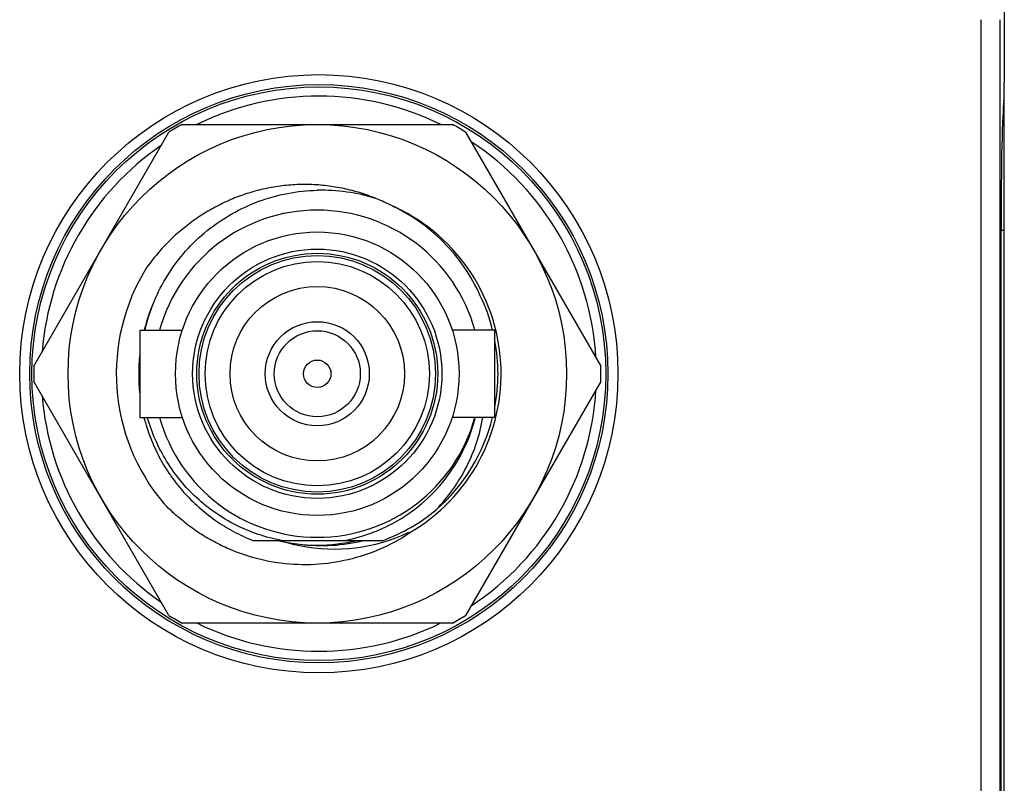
# Model space of a CAD drawing. Header units: millimetres. Extents: x 0 to 559, y 0 to 432.
# Tile 14 of 15: x 313 to 329, y 258 to 270. Entities that reach past the tile are written whole.
import ezdxf

# ---------------------------------------------------------------- set-up
doc = ezdxf.new("R2010")
doc.units = ezdxf.units.MM
doc.header["$LTSCALE"] = 30.734
doc.layers.add('20_ALL_FEATURES', color=7, linetype='CONTINUOUS')

msp = doc.modelspace()

# ---------------------------------------------------------------- linework, layer by layer
at = {"layer": '20_ALL_FEATURES', "color": 7}
for p, q in [((328.909, 270.947), (328.909, 269.023)), ((328.538, 245.272), (328.538, 270.036)), ((328.838, 270.036), (328.838, 245.272)), ((328.909, 253.087), (328.909, 269.023)), ((315.715, 268.354), (320.052, 268.354)), ((313.336, 264.476), (315.504, 268.232)), ((320.264, 268.232), (322.432, 264.476)), ((328.856, 255.454), (328.856, 266.656)), ((315.034, 265.054), (315.034, 263.654)), ((315.034, 265.054), (315.72, 265.054)), ((320.734, 265.054), (320.048, 265.054)), ((320.734, 263.654), (320.734, 265.054)), ((315.504, 260.476), (313.336, 264.232)), ((322.432, 264.232), (320.264, 260.476)), ((315.034, 263.654), (315.72, 263.654)), ((320.734, 263.654), (320.048, 263.654)), ((320.409, 263.617), (320.407, 263.611)), ((320.409, 263.617), (320.407, 263.611)), ((320.418, 263.65), (320.419, 263.654)), ((319.354, 261.809), (319.363, 261.793)), ((316.852, 261.679), (318.936, 261.679)), ((318.325, 261.679), (318.328, 261.68)), ((318.325, 261.679), (318.328, 261.68)), ((320.052, 260.354), (315.715, 260.354))]:
    msp.add_line(p, q, dxfattribs=at)
at = {"layer": '20_ALL_FEATURES', "color": 4}
for p, q in [((328.892, 268.626), (328.909, 268.626)), ((328.856, 266.656), (328.909, 266.656))]:
    msp.add_line(p, q, dxfattribs=at)
at = {"layer": '20_ALL_FEATURES', "color": 7}
for centre, radius in [((317.909, 264.354), 4.8), ((317.909, 264.354), 4.64), ((317.884, 264.354), 4), ((317.884, 264.354), 2.275), ((317.884, 264.354), 2), ((317.884, 264.354), 1.8), ((317.884, 264.354), 1.4), ((317.884, 264.354), 0.835), ((317.884, 264.354), 0.69), ((317.884, 264.354), 0.22)]:
    msp.add_circle(centre, radius, dxfattribs=at)
at = {"layer": '20_ALL_FEATURES', "color": 4}
for centre, radius in [((317.909, 264.354), 4.604), ((317.884, 264.354), 1.933), ((317.884, 264.354), 1.898)]:
    msp.add_circle(centre, radius, dxfattribs=at)
for start, end in [(63.927, 116.073), (124.5562, 175.444), (3.3056, 56.6948), (303.2907, 356.7089), (184.5408, 235.4591), (243.8979, 296.1021)]:
    msp.add_arc((317.909, 264.354), 4.454, start, end, dxfattribs=at)
at = {"layer": '20_ALL_FEATURES', "color": 7}
for centre, radius, start, end in [((317.884, 264.354), 4.55, 118.4635, 121.5365), ((317.884, 264.354), 4.55, 58.4635, 61.5365), ((317.949, 264.319), 2.98, 72.9347, 91.2467), ((317.884, 264.354), 2.95, 300, 66.674), ((317.884, 264.354), 2.625, 15.4677, 164.5323), ((317.891, 264.35), 3.233, 147.2588, 147.9866), ((317.884, 264.354), 3.225, 147.9894, 220.25), ((317.884, 264.354), 2.9, 13.97, 25.5874), ((317.924, 264.345), 2.905, 154.7797, 165.8616), ((317.884, 264.354), 2.9, 349.4005, 10.5963), ((317.89, 264.344), 2.872, 174.0672, 185.9239), ((317.884, 264.354), 4.55, 178.4635, 181.5365), ((317.884, 264.354), 4.55, 358.4635, 1.5365), ((317.884, 264.354), 2.625, 195.4677, 344.5323), ((317.884, 264.354), 2.9, 311.1423, 346.0298), ((317.897, 264.277), 2.598, 342.875, 346.1401), ((317.917, 264.271), 2.578, 342.857, 346.1485), ((317.908, 264.347), 2.605, 343.7197, 344.2458), ((317.913, 264.346), 2.6, 343.7195, 344.2467), ((317.914, 264.346), 2.599, 344.2459, 344.48), ((317.92, 264.344), 2.593, 344.2469, 344.4815), ((317.874, 264.285), 2.623, 327.8882, 342.8448), ((317.876, 264.285), 2.621, 327.8818, 342.8475), ((317.821, 264.316), 2.684, 280.8788, 327.9429), ((317.95, 264.388), 2.883, 290.0015, 309.7159), ((318.158, 264.331), 2.791, 258.5639, 295.3698), ((317.884, 264.354), 2.75, 256.5879, 283.4122), ((318.156, 264.325), 2.785, 253.6703, 258.5679), ((317.958, 264.353), 2.757, 262.7282, 284.1286), ((317.884, 264.354), 4.55, 238.4635, 241.5365), ((317.884, 264.354), 4.55, 298.4635, 301.5365)]:
    msp.add_arc(centre, radius, start, end, dxfattribs=at)
for centre, major_axis, start_param, end_param in [((328.901, 269.023), (0, 0.3), 3.309041, 4.712389), ((328.911, 266.656), (0, 2.1), 0.167448, 1.570796)]:
    msp.add_ellipse(centre, major_axis=major_axis, ratio=0.026186, start_param=start_param, end_param=end_param, dxfattribs=at)
for points, knots in [([(319.052, 267.063), (318.97, 267.105), (318.804, 267.18), (318.544, 267.27), (318.277, 267.336), (318.006, 267.378), (317.732, 267.395), (317.457, 267.387), (317.184, 267.354), (316.916, 267.296), (316.653, 267.215), (316.399, 267.11), (316.156, 266.983), (315.924, 266.835), (315.706, 266.668), (315.502, 266.484), (315.315, 266.283), (315.203, 266.138), (315.149, 266.064)], [0, 0, 0, 0, 0.0625, 0.124999, 0.187498, 0.249999, 0.312498, 0.374997, 0.437497, 0.499996, 0.562495, 0.624994, 0.687495, 0.749995, 0.812496, 0.874998, 0.937498, 1, 1, 1, 1]), ([(315.12, 265.054), (315.155, 265.21), (315.252, 265.516), (315.473, 265.943), (315.761, 266.328), (316.108, 266.661), (316.506, 266.931), (316.942, 267.134), (317.405, 267.261), (317.724, 267.295), (317.884, 267.298)], [0, 0, 0, 0, 0.124993, 0.249994, 0.374997, 0.499996, 0.624994, 0.749992, 0.874993, 1, 1, 1, 1]), ([(320.499, 265.607), (320.428, 265.766), (320.256, 266.073), (319.92, 266.478), (319.516, 266.817), (319.211, 266.99), (319.052, 267.063)], [0, 0, 0, 0, 0.249989, 0.499982, 0.749983, 1, 1, 1, 1]), ([(315.103, 263.654), (315.131, 263.544), (315.183, 263.38), (315.272, 263.17), (315.348, 263.016), (315.432, 262.867), (315.526, 262.724), (315.628, 262.586), (315.775, 262.411), (315.977, 262.209), (316.246, 261.996), (316.538, 261.816), (316.746, 261.721), (316.852, 261.679)], [0, 0, 0, 0, 0.124973, 0.187491, 0.250007, 0.312524, 0.37504, 0.437562, 0.500075, 0.625056, 0.750037, 0.875021, 1, 1, 1, 1]), ([(317.308, 261.679), (317.182, 261.703), (316.933, 261.768), (316.578, 261.917), (316.246, 262.113), (315.945, 262.354), (315.681, 262.633), (315.458, 262.948), (315.28, 263.289), (315.193, 263.531), (315.158, 263.654)], [0, 0, 0, 0, 0.124997, 0.249991, 0.374986, 0.499983, 0.624982, 0.749987, 0.874995, 1, 1, 1, 1]), ([(319.792, 262.171), (319.888, 262.273), (320.067, 262.491), (320.287, 262.852), (320.451, 263.242), (320.518, 263.516), (320.541, 263.654)], [0, 0, 0, 0, 0.249975, 0.500042, 0.750093, 1, 1, 1, 1]), ([(319.363, 261.793), (319.213, 261.694), (318.895, 261.522), (318.381, 261.354), (317.846, 261.277), (317.305, 261.296), (316.864, 261.391), (316.526, 261.512), (316.281, 261.625), (316.046, 261.759), (315.823, 261.911), (315.614, 262.081), (315.485, 262.206), (315.423, 262.271)], [0, 0, 0, 0, 0.124953, 0.249907, 0.374859, 0.499814, 0.624768, 0.687305, 0.749844, 0.812382, 0.874922, 0.93746, 1, 1, 1, 1])]:
    msp.add_open_spline(points, degree=3, knots=knots, dxfattribs=at)

doc.saveas('drawing.dxf')
